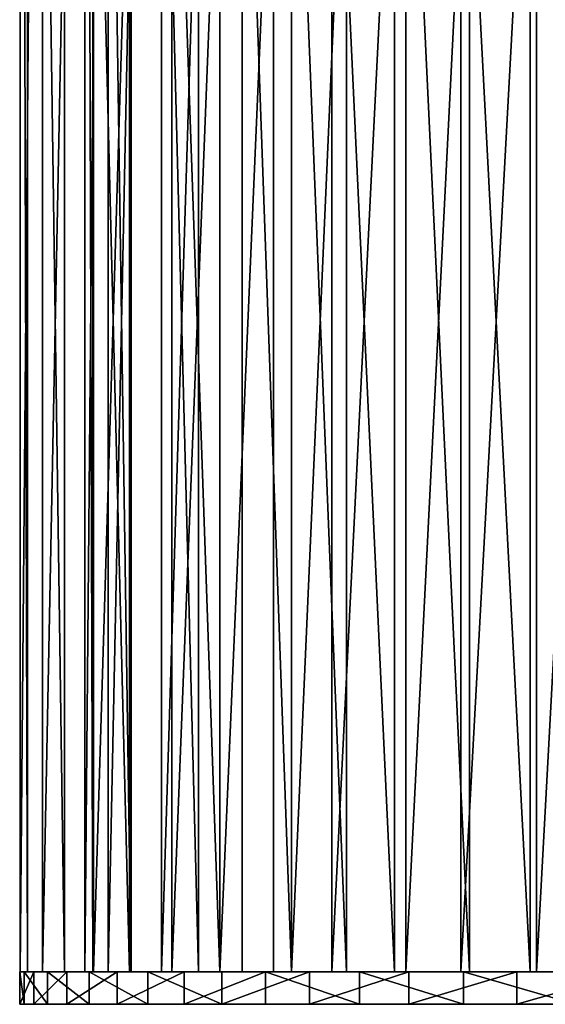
# Model space of a CAD drawing. Extents: x 0 to 196, y 0 to 405.
# Tile 231 of 256: x 70 to 86, y 324 to 355. Entities that reach past the tile are written whole.
import ezdxf

# ---------------------------------------------------------------- set-up
doc = ezdxf.new("R2010")
doc.units = 0
doc.header["$LTSCALE"] = 25.4
doc.layers.get('0').update_dxf_attribs({"color": 13, "linetype": 'CONTINUOUS'})

# ---------------------------------------------------------------- blocks, each defined once
blk = doc.blocks.new('DISK-I-7645_STL')
at = {"color": 250}
for p, q in [((345.325, 26.168, 48.672), (344.325, 26.168, 48.672)), ((344.325, 26.168, 48.672), (344.325, 26.027, 52.29)), ((344.325, 25.727, 45.078), (344.325, 26.168, 48.672)), ((345.325, 26.168, 48.672), (344.325, 26.168, 48.672)), ((344.325, 26.168, 48.672), (344.325, 26.027, 52.29)), ((344.325, 25.727, 45.078), (344.325, 26.168, 48.672)), ((345.325, 26.027, 52.29), (345.325, 26.168, 48.672)), ((345.325, 26.168, 48.672), (345.325, 25.727, 45.078)), ((345.325, 26.168, 48.672), (345.325, 25.727, 45.078)), ((345.325, 26.027, 52.29), (345.325, 26.168, 48.672)), ((345.325, 25.928, 53.015), (345.325, 26.158, 48.468)), ((345.325, 26.158, 48.468), (345.325, 25.469, 43.968)), ((425.325, 26.158, 48.468), (345.325, 26.158, 48.468)), ((345.325, 25.928, 53.015), (345.325, 26.158, 48.468)), ((345.325, 26.158, 48.468), (345.325, 25.469, 43.968)), ((425.325, 26.158, 48.468), (345.325, 26.158, 48.468)), ((345.325, 26.027, 52.29), (344.325, 26.027, 52.29)), ((344.325, 26.027, 52.29), (344.325, 25.307, 55.839)), ((345.325, 26.027, 52.29), (344.325, 26.027, 52.29)), ((344.325, 26.027, 52.29), (344.325, 25.307, 55.839)), ((345.325, 25.307, 55.839), (345.325, 26.027, 52.29)), ((345.325, 25.307, 55.839), (345.325, 26.027, 52.29)), ((345.325, 24.787, 57.422), (345.325, 25.928, 53.015)), ((425.325, 25.928, 53.015), (345.325, 25.928, 53.015)), ((345.325, 24.787, 57.422), (345.325, 25.928, 53.015)), ((425.325, 25.928, 53.015), (345.325, 25.928, 53.015)), ((345.325, 25.727, 45.078), (344.325, 25.727, 45.078)), ((344.325, 24.715, 41.601), (344.325, 25.727, 45.078)), ((345.325, 25.727, 45.078), (344.325, 25.727, 45.078)), ((344.325, 24.715, 41.601), (344.325, 25.727, 45.078)), ((345.325, 25.727, 45.078), (345.325, 24.715, 41.601)), ((345.325, 25.727, 45.078), (345.325, 24.715, 41.601)), ((345.325, 25.307, 55.839), (344.325, 25.307, 55.839)), ((344.325, 25.307, 55.839), (344.325, 24.028, 59.227)), ((345.325, 25.307, 55.839), (344.325, 25.307, 55.839)), ((344.325, 25.307, 55.839), (344.325, 24.028, 59.227)), ((345.325, 25.469, 43.968), (345.325, 23.888, 39.699)), ((425.325, 25.469, 43.968), (345.325, 25.469, 43.968)), ((345.325, 25.469, 43.968), (345.325, 23.888, 39.699)), ((425.325, 25.469, 43.968), (345.325, 25.469, 43.968)), ((345.325, 24.028, 59.227), (345.325, 25.307, 55.839)), ((345.325, 24.028, 59.227), (345.325, 25.307, 55.839)), ((345.325, 24.715, 41.601), (344.325, 24.715, 41.601)), ((344.325, 23.158, 38.332), (344.325, 24.715, 41.601)), ((345.325, 24.715, 41.601), (344.325, 24.715, 41.601)), ((344.325, 23.158, 38.332), (344.325, 24.715, 41.601)), ((345.325, 22.782, 61.51), (345.325, 24.787, 57.422)), ((425.325, 24.787, 57.422), (345.325, 24.787, 57.422)), ((345.325, 22.782, 61.51), (345.325, 24.787, 57.422)), ((425.325, 24.787, 57.422), (345.325, 24.787, 57.422)), ((345.325, 24.715, 41.601), (345.325, 23.158, 38.332)), ((345.325, 24.715, 41.601), (345.325, 23.158, 38.332)), ((345.325, 24.028, 59.227), (344.325, 24.028, 59.227)), ((344.325, 24.028, 59.227), (344.325, 22.221, 62.365)), ((345.325, 24.028, 59.227), (344.325, 24.028, 59.227)), ((344.325, 24.028, 59.227), (344.325, 22.221, 62.365)), ((345.325, 23.917, 46.291), (345.325, 24.157, 50.718)), ((345.325, 24.157, 50.718), (345.325, 23.44, 55.092)), ((345.325, 24.157, 50.718), (345.325, 23.44, 55.092)), ((345.325, 24.157, 50.718), (425.325, 24.157, 50.718)), ((345.325, 24.157, 50.718), (425.325, 24.157, 50.718)), ((345.325, 23.917, 46.291), (345.325, 24.157, 50.718)), ((345.325, 22.221, 62.365), (345.325, 24.028, 59.227)), ((345.325, 22.221, 62.365), (345.325, 24.028, 59.227)), ((345.325, 22.731, 42.02), (345.325, 23.917, 46.291)), ((345.325, 23.917, 46.291), (425.325, 23.917, 46.291)), ((345.325, 23.917, 46.291), (425.325, 23.917, 46.291)), ((345.325, 22.731, 42.02), (345.325, 23.917, 46.291)), ((345.325, 23.888, 39.699), (345.325, 21.48, 35.836)), ((425.325, 23.888, 39.699), (345.325, 23.888, 39.699)), ((345.325, 23.888, 39.699), (345.325, 21.48, 35.836)), ((425.325, 23.888, 39.699), (345.325, 23.888, 39.699)), ((345.325, 23.44, 55.092), (345.325, 21.799, 59.21)), ((345.325, 23.44, 55.092), (345.325, 21.799, 59.21)), ((345.325, 23.44, 55.092), (425.325, 23.44, 55.092)), ((345.325, 23.44, 55.092), (425.325, 23.44, 55.092)), ((345.325, 23.158, 38.332), (344.325, 23.158, 38.332)), ((344.325, 21.097, 35.355), (344.325, 23.158, 38.332)), ((345.325, 23.158, 38.332), (344.325, 23.158, 38.332)), ((344.325, 21.097, 35.355), (344.325, 23.158, 38.332)), ((345.325, 23.158, 38.332), (345.325, 21.097, 35.355)), ((345.325, 23.158, 38.332), (345.325, 21.097, 35.355)), ((345.325, 19.995, 65.11), (345.325, 22.782, 61.51)), ((425.325, 22.782, 61.51), (345.325, 22.782, 61.51)), ((345.325, 19.995, 65.11), (345.325, 22.782, 61.51)), ((425.325, 22.782, 61.51), (345.325, 22.782, 61.51)), ((345.325, 20.655, 38.104), (345.325, 22.731, 42.02)), ((345.325, 22.731, 42.02), (425.325, 22.731, 42.02)), ((345.325, 22.731, 42.02), (425.325, 22.731, 42.02)), ((345.325, 20.655, 38.104), (345.325, 22.731, 42.02)), ((345.325, 22.221, 62.365), (344.325, 22.221, 62.365)), ((344.325, 22.221, 62.365), (344.325, 19.935, 65.173)), ((345.325, 22.221, 62.365), (344.325, 22.221, 62.365)), ((344.325, 22.221, 62.365), (344.325, 19.935, 65.173)), ((345.325, 19.935, 65.173), (345.325, 22.221, 62.365)), ((345.325, 19.935, 65.173), (345.325, 22.221, 62.365)), ((345.325, 21.799, 59.21), (345.325, 19.312, 62.879)), ((345.325, 21.799, 59.21), (345.325, 19.312, 62.879)), ((345.325, 21.799, 59.21), (425.325, 21.799, 59.21)), ((345.325, 21.799, 59.21), (425.325, 21.799, 59.21)), ((345.325, 21.48, 35.836), (345.325, 18.343, 32.536)), ((425.325, 21.48, 35.836), (345.325, 21.48, 35.836)), ((345.325, 21.48, 35.836), (345.325, 18.343, 32.536)), ((425.325, 21.48, 35.836), (345.325, 21.48, 35.836)), ((345.325, 21.097, 35.355), (344.325, 21.097, 35.355)), ((344.325, 18.585, 32.747), (344.325, 21.097, 35.355)), ((345.325, 21.097, 35.355), (344.325, 21.097, 35.355)), ((344.325, 18.585, 32.747), (344.325, 21.097, 35.355)), ((345.325, 21.097, 35.355), (345.325, 18.585, 32.747)), ((345.325, 21.097, 35.355), (345.325, 18.585, 32.747)), ((345.325, 17.785, 34.725), (345.325, 20.655, 38.104)), ((345.325, 20.655, 38.104), (425.325, 20.655, 38.104)), ((345.325, 20.655, 38.104), (425.325, 20.655, 38.104)), ((345.325, 17.785, 34.725), (345.325, 20.655, 38.104)), ((345.325, 19.935, 65.173), (344.325, 19.935, 65.173)), ((344.325, 19.935, 65.173), (344.325, 17.228, 67.577)), ((345.325, 19.935, 65.173), (344.325, 19.935, 65.173)), ((344.325, 19.935, 65.173), (344.325, 17.228, 67.577)), ((345.325, 16.541, 68.075), (345.325, 19.995, 65.11)), ((425.325, 19.995, 65.11), (345.325, 19.995, 65.11)), ((345.325, 16.541, 68.075), (345.325, 19.995, 65.11)), ((425.325, 19.995, 65.11), (345.325, 19.995, 65.11)), ((345.325, 17.228, 67.577), (345.325, 19.935, 65.173)), ((345.325, 17.228, 67.577), (345.325, 19.935, 65.173)), ((345.325, 19.312, 62.879), (345.325, 16.093, 65.928)), ((345.325, 19.312, 62.879), (345.325, 16.093, 65.928)), ((345.325, 19.312, 62.879), (425.325, 19.312, 62.879)), ((345.325, 19.312, 62.879), (425.325, 19.312, 62.879)), ((345.325, 18.585, 32.747), (344.325, 18.585, 32.747)), ((344.325, 15.688, 30.575), (344.325, 18.585, 32.747)), ((345.325, 18.585, 32.747), (344.325, 18.585, 32.747)), ((344.325, 15.688, 30.575), (344.325, 18.585, 32.747)), ((345.325, 18.585, 32.747), (345.325, 15.688, 30.575)), ((345.325, 18.585, 32.747), (345.325, 15.688, 30.575)), ((345.325, 18.343, 32.536), (345.325, 14.607, 29.935)), ((425.325, 18.343, 32.536), (345.325, 18.343, 32.536)), ((345.325, 18.343, 32.536), (345.325, 14.607, 29.935)), ((425.325, 18.343, 32.536), (345.325, 18.343, 32.536)), ((345.325, 14.256, 32.042), (345.325, 17.785, 34.725)), ((345.325, 17.785, 34.725), (425.325, 17.785, 34.725)), ((345.325, 17.785, 34.725), (425.325, 17.785, 34.725)), ((345.325, 14.256, 32.042), (345.325, 17.785, 34.725)), ((345.325, 17.228, 67.577), (344.325, 17.228, 67.577)), ((344.325, 17.228, 67.577), (344.325, 14.17, 69.517)), ((345.325, 17.228, 67.577), (344.325, 17.228, 67.577)), ((344.325, 17.228, 67.577), (344.325, 14.17, 69.517)), ((345.325, 14.17, 69.517), (345.325, 17.228, 67.577)), ((345.325, 14.17, 69.517), (345.325, 17.228, 67.577)), ((345.325, 12.56, 70.284), (345.325, 16.541, 68.075)), ((425.325, 16.541, 68.075), (345.325, 16.541, 68.075)), ((345.325, 12.56, 70.284), (345.325, 16.541, 68.075)), ((425.325, 16.541, 68.075), (345.325, 16.541, 68.075)), ((345.325, 16.093, 65.928), (345.325, 12.295, 68.213)), ((345.325, 16.093, 65.928), (345.325, 12.295, 68.213)), ((345.325, 16.093, 65.928), (425.325, 16.093, 65.928)), ((345.325, 16.093, 65.928), (425.325, 16.093, 65.928)), ((345.325, 15.688, 30.575), (344.325, 15.688, 30.575)), ((344.325, 12.479, 28.897), (344.325, 15.688, 30.575)), ((345.325, 15.688, 30.575), (344.325, 15.688, 30.575)), ((344.325, 12.479, 28.897), (344.325, 15.688, 30.575)), ((345.325, 15.688, 30.575), (345.325, 12.479, 28.897)), ((345.325, 15.688, 30.575), (345.325, 12.479, 28.897)), ((345.325, 14.607, 29.935), (345.325, 10.423, 28.14)), ((425.325, 14.607, 29.935), (345.325, 14.607, 29.935)), ((345.325, 14.607, 29.935), (345.325, 10.423, 28.14)), ((425.325, 14.607, 29.935), (345.325, 14.607, 29.935)), ((345.325, 14.17, 69.517), (344.325, 14.17, 69.517)), ((344.325, 14.17, 69.517), (344.325, 10.841, 70.94)), ((345.325, 14.17, 69.517), (344.325, 14.17, 69.517)), ((344.325, 14.17, 69.517), (344.325, 10.841, 70.94)), ((345.325, 10.233, 30.181), (345.325, 14.256, 32.042)), ((345.325, 14.256, 32.042), (425.325, 14.256, 32.042)), ((345.325, 14.256, 32.042), (425.325, 14.256, 32.042)), ((345.325, 10.233, 30.181), (345.325, 14.256, 32.042)), ((345.325, 10.841, 70.94), (345.325, 14.17, 69.517)), ((345.325, 10.841, 70.94), (345.325, 14.17, 69.517)), ((345.325, 12.479, 28.897), (344.325, 12.479, 28.897)), ((344.325, 9.043, 27.755), (344.325, 12.479, 28.897)), ((345.325, 12.479, 28.897), (344.325, 12.479, 28.897)), ((344.325, 9.043, 27.755), (344.325, 12.479, 28.897)), ((345.325, 8.217, 71.647), (345.325, 12.56, 70.284)), ((425.325, 12.56, 70.284), (345.325, 12.56, 70.284)), ((345.325, 8.217, 71.647), (345.325, 12.56, 70.284)), ((425.325, 12.56, 70.284), (345.325, 12.56, 70.284)), ((345.325, 12.479, 28.897), (345.325, 9.043, 27.755)), ((345.325, 12.479, 28.897), (345.325, 9.043, 27.755)), ((345.325, 12.295, 68.213), (345.325, 8.094, 69.629)), ((345.325, 12.295, 68.213), (345.325, 8.094, 69.629)), ((345.325, 12.295, 68.213), (425.325, 12.295, 68.213)), ((345.325, 12.295, 68.213), (425.325, 12.295, 68.213)), ((345.325, 10.841, 70.94), (344.325, 10.841, 70.94)), ((344.325, 10.841, 70.94), (344.325, 7.326, 71.812)), ((345.325, 10.841, 70.94), (344.325, 10.841, 70.94)), ((344.325, 10.841, 70.94), (344.325, 7.326, 71.812)), ((345.325, 7.326, 71.812), (345.325, 10.841, 70.94)), ((345.325, 7.326, 71.812), (345.325, 10.841, 70.94)), ((345.325, 10.423, 28.14), (345.325, 5.964, 27.223)), ((425.325, 10.423, 28.14), (345.325, 10.423, 28.14)), ((345.325, 10.423, 28.14), (345.325, 5.964, 27.223)), ((425.325, 10.423, 28.14), (345.325, 10.423, 28.14)), ((345.325, 5.904, 29.228), (345.325, 10.233, 30.181)), ((345.325, 10.233, 30.181), (425.325, 10.233, 30.181)), ((345.325, 10.233, 30.181), (425.325, 10.233, 30.181)), ((345.325, 5.904, 29.228), (345.325, 10.233, 30.181))]:
    blk.add_line(p, q, dxfattribs=at)
mesh = blk.add_polyface(dxfattribs=at)
corners = [(344.325, 26.027, 52.29), (345.325, 26.168, 48.672), (344.325, 26.168, 48.672), (345.325, 26.027, 52.29)]
mesh.append_faces([[corners[k] for k in face] for face in [(0, 1, 2), (1, 0, 3)]], dxfattribs={"vtx0": -1, "color": 250})
mesh = blk.add_polyface(dxfattribs=at)
corners = [(344.325, 26.168, 48.672), (345.325, 25.727, 45.078), (344.325, 25.727, 45.078), (345.325, 26.168, 48.672)]
mesh.append_faces([[corners[k] for k in face] for face in [(0, 1, 2), (1, 0, 3)]], dxfattribs={"vtx0": -1, "color": 250})
mesh = blk.add_polyface(dxfattribs=at)
corners = [(344.325, -18.645, 52.35), (344.325, -18.652, 46.925), (344.325, -18.796, 48.732), (344.325, -18.364, 45.137), (344.325, -17.916, 55.896), (344.325, -17.361, 41.657), (344.325, -16.628, 59.28), (344.325, -15.813, 38.384), (344.325, -14.813, 62.414), (344.325, -13.76, 35.401), (344.325, -12.519, 65.216), (344.325, -11.255, 32.786), (344.325, -9.806, 67.613), (344.325, -8.363, 30.607), (344.325, -6.743, 69.545), (344.325, -5.159, 28.92), (344.325, -3.409, 70.959), (344.325, -1.726, 27.769), (344.325, 0.108, 71.821), (344.325, 1.847, 27.183), (344.325, 3.717, 72.108), (344.325, 5.468, 27.178), (344.325, 7.326, 71.812), (344.325, 9.043, 27.755), (344.325, 10.841, 70.94), (344.325, 12.479, 28.897), (344.325, 14.17, 69.517), (344.325, 15.688, 30.575), (344.325, 17.228, 67.577), (344.325, 18.585, 32.747), (344.325, 19.935, 65.173), (344.325, 21.097, 35.355), (344.325, 22.221, 62.365), (344.325, 23.158, 38.332), (344.325, 24.028, 59.227), (344.325, 24.715, 41.601), (344.325, 25.307, 55.839), (344.325, 25.727, 45.078), (344.325, 26.027, 52.29), (344.325, 26.168, 48.672)]
mesh.append_faces([[corners[k] for k in face] for face in [(0, 1, 2), (37, 38, 39)]], dxfattribs={"vtx0": -1, "color": 250})
mesh.append_faces([[corners[k] for k in face] for face in [(1, 0, 3), (3, 4, 5), (5, 6, 7), (7, 8, 9), (9, 10, 11), (11, 12, 13), (13, 14, 15), (15, 16, 17), (17, 18, 19), (19, 20, 21), (21, 22, 23), (23, 24, 25), (25, 26, 27), (27, 28, 29), (29, 30, 31), (31, 32, 33), (33, 34, 35), (35, 36, 37)]], dxfattribs={"vtx0": -1, "vtx1": -1, "color": 250})
mesh.append_faces([[corners[k] for k in face] for face in [(3, 0, 4), (5, 4, 6), (7, 6, 8), (9, 8, 10), (11, 10, 12), (13, 12, 14), (15, 14, 16), (17, 16, 18), (19, 18, 20), (21, 20, 22), (23, 22, 24), (25, 24, 26), (27, 26, 28), (29, 28, 30), (31, 30, 32), (33, 32, 34), (35, 34, 36), (37, 36, 38)]], dxfattribs={"vtx0": -1, "vtx2": -1, "color": 250})
mesh = blk.add_polyface(dxfattribs=at)
corners = [(345.325, -18.652, 46.925), (345.325, -18.645, 52.35), (345.325, -18.796, 48.732), (345.325, -18.364, 45.137), (345.325, -17.916, 55.896), (345.325, -17.361, 41.657), (345.325, -16.628, 59.28), (345.325, -15.813, 38.384), (345.325, -14.813, 62.414), (345.325, -13.76, 35.401), (345.325, -12.519, 65.216), (345.325, -11.255, 32.786), (345.325, -9.806, 67.613), (345.325, -8.363, 30.607), (345.325, -6.743, 69.545), (345.325, -5.159, 28.92), (345.325, -3.409, 70.959), (345.325, -1.726, 27.769), (345.325, 0.108, 71.821), (345.325, 1.847, 27.183), (345.325, 3.717, 72.108), (345.325, 5.468, 27.178), (345.325, 7.326, 71.812), (345.325, 9.043, 27.755), (345.325, 10.841, 70.94), (345.325, 12.479, 28.897), (345.325, 14.17, 69.517), (345.325, 15.688, 30.575), (345.325, 17.228, 67.577), (345.325, 18.585, 32.747), (345.325, 19.935, 65.173), (345.325, 21.097, 35.355), (345.325, 22.221, 62.365), (345.325, 23.158, 38.332), (345.325, 24.028, 59.227), (345.325, 24.715, 41.601), (345.325, 25.307, 55.839), (345.325, 25.727, 45.078), (345.325, 26.027, 52.29), (345.325, 26.168, 48.672)]
mesh.append_faces([[corners[k] for k in face] for face in [(0, 1, 2), (38, 37, 39)]], dxfattribs={"vtx0": -1, "color": 250})
mesh.append_faces([[corners[k] for k in face] for face in [(1, 3, 4), (4, 5, 6), (6, 7, 8), (8, 9, 10), (10, 11, 12), (12, 13, 14), (14, 15, 16), (16, 17, 18), (18, 19, 20), (20, 21, 22), (22, 23, 24), (24, 25, 26), (26, 27, 28), (28, 29, 30), (30, 31, 32), (32, 33, 34), (34, 35, 36), (36, 37, 38)]], dxfattribs={"vtx0": -1, "vtx1": -1, "color": 250})
mesh.append_faces([[corners[k] for k in face] for face in [(1, 0, 3), (4, 3, 5), (6, 5, 7), (8, 7, 9), (10, 9, 11), (12, 11, 13), (14, 13, 15), (16, 15, 17), (18, 17, 19), (20, 19, 21), (22, 21, 23), (24, 23, 25), (26, 25, 27), (28, 27, 29), (30, 29, 31), (32, 31, 33), (34, 33, 35), (36, 35, 37)]], dxfattribs={"vtx0": -1, "vtx2": -1, "color": 250})
mesh = blk.add_polyface(dxfattribs=at)
corners = [(345.325, -15.407, 61.51), (345.325, -16.783, 50.718), (345.325, -17.412, 57.422), (345.325, -16.065, 55.092), (345.325, -14.425, 59.21), (345.325, -12.621, 65.11), (345.325, -11.937, 62.879), (345.325, -9.166, 68.075), (345.325, -8.719, 65.928), (345.325, -5.186, 70.284), (345.325, -4.92, 68.213), (345.325, -0.842, 71.647), (345.325, -0.72, 69.629), (345.325, 3.687, 72.108), (345.325, 3.687, 70.108), (345.325, 8.217, 71.647), (345.325, 8.094, 69.629), (345.325, 12.295, 68.213), (345.325, 12.56, 70.284), (345.325, 16.093, 65.928), (345.325, 16.541, 68.075), (345.325, 19.312, 62.879), (345.325, 19.995, 65.11), (345.325, 21.799, 59.21), (345.325, 22.782, 61.51), (345.325, 23.44, 55.092), (345.325, 24.787, 57.422), (345.325, 24.157, 50.718), (345.325, -18.553, 53.015), (345.325, -18.094, 43.968), (345.325, -18.784, 48.468), (345.325, -16.513, 39.699), (345.325, -16.543, 46.291), (345.325, -15.357, 42.02), (345.325, -14.105, 35.836), (345.325, -13.28, 38.104), (345.325, -10.969, 32.536), (345.325, -10.411, 34.725), (345.325, -7.232, 29.935), (345.325, -6.882, 32.042), (345.325, -3.048, 28.14), (345.325, -2.858, 30.181), (345.325, 1.411, 27.223), (345.325, 1.471, 29.228), (345.325, 5.964, 27.223), (345.325, 5.904, 29.228), (345.325, 10.233, 30.181), (345.325, 10.423, 28.14), (345.325, 14.256, 32.042), (345.325, 14.607, 29.935), (345.325, 17.785, 34.725), (345.325, 18.343, 32.536), (345.325, 20.655, 38.104), (345.325, 21.48, 35.836), (345.325, 22.731, 42.02), (345.325, 23.888, 39.699), (345.325, 23.917, 46.291), (345.325, 25.469, 43.968), (345.325, 25.928, 53.015), (345.325, 26.158, 48.468)]
mesh.append_faces([[corners[k] for k in face] for face in [(28, 29, 30), (57, 58, 59)]], dxfattribs={"vtx0": -1, "color": 250})
mesh.append_faces([[corners[k] for k in face] for face in [(0, 1, 2), (1, 0, 3), (3, 0, 4), (4, 5, 6), (6, 7, 8), (8, 9, 10), (10, 11, 12), (12, 13, 14), (14, 15, 16), (16, 15, 17), (17, 18, 19), (19, 20, 21), (21, 22, 23), (23, 24, 25), (25, 26, 27), (29, 2, 31), (31, 33, 34), (34, 35, 36), (36, 37, 38), (38, 39, 40), (40, 41, 42), (42, 43, 44), (44, 46, 47), (47, 48, 49), (49, 50, 51), (51, 52, 53), (53, 54, 55), (55, 56, 57)]], dxfattribs={"vtx0": -1, "vtx1": -1, "color": 250})
mesh.append_faces([[corners[k] for k in face] for face in [(31, 2, 1), (57, 27, 26)]], dxfattribs={"vtx0": -1, "vtx1": -1, "vtx2": -1, "color": 250})
mesh.append_faces([[corners[k] for k in face] for face in [(4, 0, 5), (6, 5, 7), (8, 7, 9), (10, 9, 11), (12, 11, 13), (14, 13, 15), (17, 15, 18), (19, 18, 20), (21, 20, 22), (23, 22, 24), (25, 24, 26), (29, 28, 2), (31, 1, 32), (31, 32, 33), (34, 33, 35), (36, 35, 37), (38, 37, 39), (40, 39, 41), (42, 41, 43), (44, 43, 45), (44, 45, 46), (47, 46, 48), (49, 48, 50), (51, 50, 52), (53, 52, 54), (55, 54, 56), (57, 56, 27), (57, 26, 58)]], dxfattribs={"vtx0": -1, "vtx2": -1, "color": 250})
mesh = blk.add_polyface(dxfattribs=at)
corners = [(345.325, 25.928, 53.015), (425.325, 26.158, 48.468), (345.325, 26.158, 48.468), (425.325, 25.928, 53.015)]
mesh.append_faces([[corners[k] for k in face] for face in [(0, 1, 2), (1, 0, 3)]], dxfattribs={"vtx0": -1, "color": 250})
mesh = blk.add_polyface(dxfattribs=at)
corners = [(345.325, 26.158, 48.468), (425.325, 25.469, 43.968), (345.325, 25.469, 43.968), (425.325, 26.158, 48.468)]
mesh.append_faces([[corners[k] for k in face] for face in [(0, 1, 2), (1, 0, 3)]], dxfattribs={"vtx0": -1, "color": 250})
mesh = blk.add_polyface(dxfattribs=at)
corners = [(344.325, 25.307, 55.839), (345.325, 26.027, 52.29), (344.325, 26.027, 52.29), (345.325, 25.307, 55.839)]
mesh.append_faces([[corners[k] for k in face] for face in [(0, 1, 2), (1, 0, 3)]], dxfattribs={"vtx0": -1, "color": 250})
mesh = blk.add_polyface(dxfattribs=at)
corners = [(345.325, 24.787, 57.422), (425.325, 25.928, 53.015), (345.325, 25.928, 53.015), (425.325, 24.787, 57.422)]
mesh.append_faces([[corners[k] for k in face] for face in [(0, 1, 2), (1, 0, 3)]], dxfattribs={"vtx0": -1, "color": 250})
mesh = blk.add_polyface(dxfattribs=at)
corners = [(344.325, 25.727, 45.078), (345.325, 24.715, 41.601), (344.325, 24.715, 41.601), (345.325, 25.727, 45.078)]
mesh.append_faces([[corners[k] for k in face] for face in [(0, 1, 2), (1, 0, 3)]], dxfattribs={"vtx0": -1, "color": 250})
mesh = blk.add_polyface(dxfattribs=at)
corners = [(344.325, 24.028, 59.227), (345.325, 25.307, 55.839), (344.325, 25.307, 55.839), (345.325, 24.028, 59.227)]
mesh.append_faces([[corners[k] for k in face] for face in [(0, 1, 2), (1, 0, 3)]], dxfattribs={"vtx0": -1, "color": 250})
mesh = blk.add_polyface(dxfattribs=at)
corners = [(345.325, 25.469, 43.968), (425.325, 23.888, 39.699), (345.325, 23.888, 39.699), (425.325, 25.469, 43.968)]
mesh.append_faces([[corners[k] for k in face] for face in [(0, 1, 2), (1, 0, 3)]], dxfattribs={"vtx0": -1, "color": 250})
mesh = blk.add_polyface(dxfattribs=at)
corners = [(344.325, 24.715, 41.601), (345.325, 23.158, 38.332), (344.325, 23.158, 38.332), (345.325, 24.715, 41.601)]
mesh.append_faces([[corners[k] for k in face] for face in [(0, 1, 2), (1, 0, 3)]], dxfattribs={"vtx0": -1, "color": 250})
mesh = blk.add_polyface(dxfattribs=at)
corners = [(345.325, 22.782, 61.51), (425.325, 24.787, 57.422), (345.325, 24.787, 57.422), (425.325, 22.782, 61.51)]
mesh.append_faces([[corners[k] for k in face] for face in [(0, 1, 2), (1, 0, 3)]], dxfattribs={"vtx0": -1, "color": 250})
mesh = blk.add_polyface(dxfattribs=at)
corners = [(344.325, 22.221, 62.365), (345.325, 24.028, 59.227), (344.325, 24.028, 59.227), (345.325, 22.221, 62.365)]
mesh.append_faces([[corners[k] for k in face] for face in [(0, 1, 2), (1, 0, 3)]], dxfattribs={"vtx0": -1, "color": 250})
mesh = blk.add_polyface(dxfattribs=at)
corners = [(425.325, 23.44, 55.092), (345.325, 24.157, 50.718), (425.325, 24.157, 50.718), (345.325, 23.44, 55.092)]
mesh.append_faces([[corners[k] for k in face] for face in [(0, 1, 2), (1, 0, 3)]], dxfattribs={"vtx0": -1, "color": 250})
mesh = blk.add_polyface(dxfattribs=at)
corners = [(425.325, 24.157, 50.718), (345.325, 23.917, 46.291), (425.325, 23.917, 46.291), (345.325, 24.157, 50.718)]
mesh.append_faces([[corners[k] for k in face] for face in [(0, 1, 2), (1, 0, 3)]], dxfattribs={"vtx0": -1, "color": 250})
mesh = blk.add_polyface(dxfattribs=at)
corners = [(425.325, 23.917, 46.291), (345.325, 22.731, 42.02), (425.325, 22.731, 42.02), (345.325, 23.917, 46.291)]
mesh.append_faces([[corners[k] for k in face] for face in [(0, 1, 2), (1, 0, 3)]], dxfattribs={"vtx0": -1, "color": 250})
mesh = blk.add_polyface(dxfattribs=at)
corners = [(345.325, 23.888, 39.699), (425.325, 21.48, 35.836), (345.325, 21.48, 35.836), (425.325, 23.888, 39.699)]
mesh.append_faces([[corners[k] for k in face] for face in [(0, 1, 2), (1, 0, 3)]], dxfattribs={"vtx0": -1, "color": 250})
mesh = blk.add_polyface(dxfattribs=at)
corners = [(425.325, 21.799, 59.21), (345.325, 23.44, 55.092), (425.325, 23.44, 55.092), (345.325, 21.799, 59.21)]
mesh.append_faces([[corners[k] for k in face] for face in [(0, 1, 2), (1, 0, 3)]], dxfattribs={"vtx0": -1, "color": 250})
mesh = blk.add_polyface(dxfattribs=at)
corners = [(344.325, 23.158, 38.332), (345.325, 21.097, 35.355), (344.325, 21.097, 35.355), (345.325, 23.158, 38.332)]
mesh.append_faces([[corners[k] for k in face] for face in [(0, 1, 2), (1, 0, 3)]], dxfattribs={"vtx0": -1, "color": 250})
mesh = blk.add_polyface(dxfattribs=at)
corners = [(345.325, 19.995, 65.11), (425.325, 22.782, 61.51), (345.325, 22.782, 61.51), (425.325, 19.995, 65.11)]
mesh.append_faces([[corners[k] for k in face] for face in [(0, 1, 2), (1, 0, 3)]], dxfattribs={"vtx0": -1, "color": 250})
mesh = blk.add_polyface(dxfattribs=at)
corners = [(425.325, 22.731, 42.02), (345.325, 20.655, 38.104), (425.325, 20.655, 38.104), (345.325, 22.731, 42.02)]
mesh.append_faces([[corners[k] for k in face] for face in [(0, 1, 2), (1, 0, 3)]], dxfattribs={"vtx0": -1, "color": 250})
mesh = blk.add_polyface(dxfattribs=at)
corners = [(344.325, 19.935, 65.173), (345.325, 22.221, 62.365), (344.325, 22.221, 62.365), (345.325, 19.935, 65.173)]
mesh.append_faces([[corners[k] for k in face] for face in [(0, 1, 2), (1, 0, 3)]], dxfattribs={"vtx0": -1, "color": 250})
mesh = blk.add_polyface(dxfattribs=at)
corners = [(425.325, 19.312, 62.879), (345.325, 21.799, 59.21), (425.325, 21.799, 59.21), (345.325, 19.312, 62.879)]
mesh.append_faces([[corners[k] for k in face] for face in [(0, 1, 2), (1, 0, 3)]], dxfattribs={"vtx0": -1, "color": 250})
mesh = blk.add_polyface(dxfattribs=at)
corners = [(345.325, 21.48, 35.836), (425.325, 18.343, 32.536), (345.325, 18.343, 32.536), (425.325, 21.48, 35.836)]
mesh.append_faces([[corners[k] for k in face] for face in [(0, 1, 2), (1, 0, 3)]], dxfattribs={"vtx0": -1, "color": 250})
mesh = blk.add_polyface(dxfattribs=at)
corners = [(344.325, 21.097, 35.355), (345.325, 18.585, 32.747), (344.325, 18.585, 32.747), (345.325, 21.097, 35.355)]
mesh.append_faces([[corners[k] for k in face] for face in [(0, 1, 2), (1, 0, 3)]], dxfattribs={"vtx0": -1, "color": 250})
mesh = blk.add_polyface(dxfattribs=at)
corners = [(425.325, 20.655, 38.104), (345.325, 17.785, 34.725), (425.325, 17.785, 34.725), (345.325, 20.655, 38.104)]
mesh.append_faces([[corners[k] for k in face] for face in [(0, 1, 2), (1, 0, 3)]], dxfattribs={"vtx0": -1, "color": 250})
mesh = blk.add_polyface(dxfattribs=at)
corners = [(345.325, 17.228, 67.577), (344.325, 19.935, 65.173), (344.325, 17.228, 67.577), (345.325, 19.935, 65.173)]
mesh.append_faces([[corners[k] for k in face] for face in [(0, 1, 2), (1, 0, 3)]], dxfattribs={"vtx0": -1, "color": 250})
mesh = blk.add_polyface(dxfattribs=at)
corners = [(425.325, 16.541, 68.075), (345.325, 19.995, 65.11), (345.325, 16.541, 68.075), (425.325, 19.995, 65.11)]
mesh.append_faces([[corners[k] for k in face] for face in [(0, 1, 2), (1, 0, 3)]], dxfattribs={"vtx0": -1, "color": 250})
mesh = blk.add_polyface(dxfattribs=at)
corners = [(425.325, 19.312, 62.879), (345.325, 16.093, 65.928), (345.325, 19.312, 62.879), (425.325, 16.093, 65.928)]
mesh.append_faces([[corners[k] for k in face] for face in [(0, 1, 2), (1, 0, 3)]], dxfattribs={"vtx0": -1, "color": 250})
mesh = blk.add_polyface(dxfattribs=at)
corners = [(345.325, 18.585, 32.747), (344.325, 15.688, 30.575), (344.325, 18.585, 32.747), (345.325, 15.688, 30.575)]
mesh.append_faces([[corners[k] for k in face] for face in [(0, 1, 2), (1, 0, 3)]], dxfattribs={"vtx0": -1, "color": 250})
mesh = blk.add_polyface(dxfattribs=at)
corners = [(425.325, 18.343, 32.536), (345.325, 14.607, 29.935), (345.325, 18.343, 32.536), (425.325, 14.607, 29.935)]
mesh.append_faces([[corners[k] for k in face] for face in [(0, 1, 2), (1, 0, 3)]], dxfattribs={"vtx0": -1, "color": 250})
mesh = blk.add_polyface(dxfattribs=at)
corners = [(425.325, 14.256, 32.042), (345.325, 17.785, 34.725), (345.325, 14.256, 32.042), (425.325, 17.785, 34.725)]
mesh.append_faces([[corners[k] for k in face] for face in [(0, 1, 2), (1, 0, 3)]], dxfattribs={"vtx0": -1, "color": 250})
mesh = blk.add_polyface(dxfattribs=at)
corners = [(345.325, 14.17, 69.517), (344.325, 17.228, 67.577), (344.325, 14.17, 69.517), (345.325, 17.228, 67.577)]
mesh.append_faces([[corners[k] for k in face] for face in [(0, 1, 2), (1, 0, 3)]], dxfattribs={"vtx0": -1, "color": 250})
mesh = blk.add_polyface(dxfattribs=at)
corners = [(425.325, 12.56, 70.284), (345.325, 16.541, 68.075), (345.325, 12.56, 70.284), (425.325, 16.541, 68.075)]
mesh.append_faces([[corners[k] for k in face] for face in [(0, 1, 2), (1, 0, 3)]], dxfattribs={"vtx0": -1, "color": 250})
mesh = blk.add_polyface(dxfattribs=at)
corners = [(425.325, 16.093, 65.928), (345.325, 12.295, 68.213), (345.325, 16.093, 65.928), (425.325, 12.295, 68.213)]
mesh.append_faces([[corners[k] for k in face] for face in [(0, 1, 2), (1, 0, 3)]], dxfattribs={"vtx0": -1, "color": 250})
mesh = blk.add_polyface(dxfattribs=at)
corners = [(345.325, 15.688, 30.575), (344.325, 12.479, 28.897), (344.325, 15.688, 30.575), (345.325, 12.479, 28.897)]
mesh.append_faces([[corners[k] for k in face] for face in [(0, 1, 2), (1, 0, 3)]], dxfattribs={"vtx0": -1, "color": 250})
mesh = blk.add_polyface(dxfattribs=at)
corners = [(425.325, 14.607, 29.935), (345.325, 10.423, 28.14), (345.325, 14.607, 29.935), (425.325, 10.423, 28.14)]
mesh.append_faces([[corners[k] for k in face] for face in [(0, 1, 2), (1, 0, 3)]], dxfattribs={"vtx0": -1, "color": 250})
mesh = blk.add_polyface(dxfattribs=at)
corners = [(345.325, 10.841, 70.94), (344.325, 14.17, 69.517), (344.325, 10.841, 70.94), (345.325, 14.17, 69.517)]
mesh.append_faces([[corners[k] for k in face] for face in [(0, 1, 2), (1, 0, 3)]], dxfattribs={"vtx0": -1, "color": 250})
mesh = blk.add_polyface(dxfattribs=at)
corners = [(425.325, 10.233, 30.181), (345.325, 14.256, 32.042), (345.325, 10.233, 30.181), (425.325, 14.256, 32.042)]
mesh.append_faces([[corners[k] for k in face] for face in [(0, 1, 2), (1, 0, 3)]], dxfattribs={"vtx0": -1, "color": 250})
mesh = blk.add_polyface(dxfattribs=at)
corners = [(345.325, 12.479, 28.897), (344.325, 9.043, 27.755), (344.325, 12.479, 28.897), (345.325, 9.043, 27.755)]
mesh.append_faces([[corners[k] for k in face] for face in [(0, 1, 2), (1, 0, 3)]], dxfattribs={"vtx0": -1, "color": 250})
mesh = blk.add_polyface(dxfattribs=at)
corners = [(425.325, 8.217, 71.647), (345.325, 12.56, 70.284), (345.325, 8.217, 71.647), (425.325, 12.56, 70.284)]
mesh.append_faces([[corners[k] for k in face] for face in [(0, 1, 2), (1, 0, 3)]], dxfattribs={"vtx0": -1, "color": 250})
mesh = blk.add_polyface(dxfattribs=at)
corners = [(425.325, 12.295, 68.213), (345.325, 8.094, 69.629), (345.325, 12.295, 68.213), (425.325, 8.094, 69.629)]
mesh.append_faces([[corners[k] for k in face] for face in [(0, 1, 2), (1, 0, 3)]], dxfattribs={"vtx0": -1, "color": 250})
mesh = blk.add_polyface(dxfattribs=at)
corners = [(345.325, 7.326, 71.812), (344.325, 10.841, 70.94), (344.325, 7.326, 71.812), (345.325, 10.841, 70.94)]
mesh.append_faces([[corners[k] for k in face] for face in [(0, 1, 2), (1, 0, 3)]], dxfattribs={"vtx0": -1, "color": 250})
mesh = blk.add_polyface(dxfattribs=at)
corners = [(425.325, 10.423, 28.14), (345.325, 5.964, 27.223), (345.325, 10.423, 28.14), (425.325, 5.964, 27.223)]
mesh.append_faces([[corners[k] for k in face] for face in [(0, 1, 2), (1, 0, 3)]], dxfattribs={"vtx0": -1, "color": 250})
mesh = blk.add_polyface(dxfattribs=at)
corners = [(425.325, 5.904, 29.228), (345.325, 10.233, 30.181), (345.325, 5.904, 29.228), (425.325, 10.233, 30.181)]
mesh.append_faces([[corners[k] for k in face] for face in [(0, 1, 2), (1, 0, 3)]], dxfattribs={"vtx0": -1, "color": 250})

msp = doc.modelspace()

# ---------------------------------------------------------------- block references
at = {"color": 0, "rotation": 90.00000000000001}
msp.add_blockref('DISK-I-7645_STL', (96.254, -20.147, 0), dxfattribs=at)

doc.saveas('drawing.dxf')
